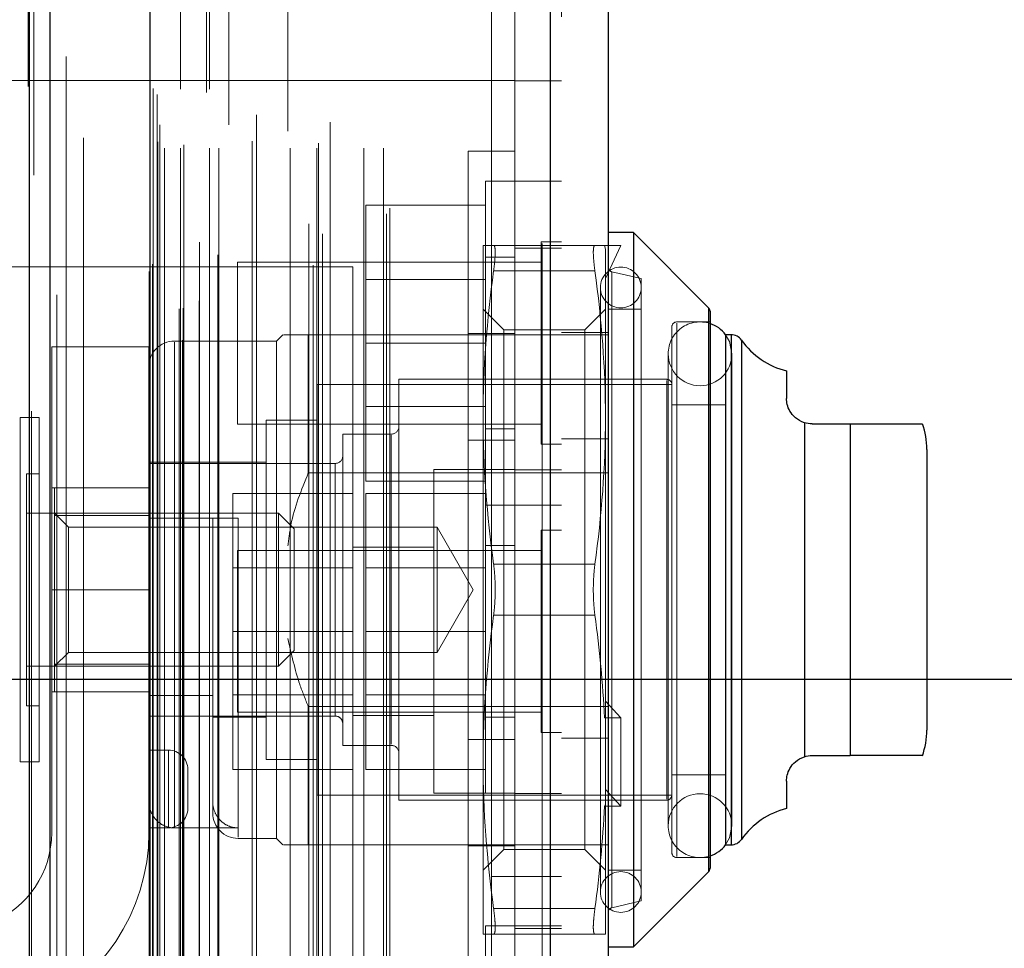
# Model space of a CAD drawing. Header units: inches. Extents: x 0.2 to 10.8, y 0.2 to 8.2.
# Tile 37 of 156: x 1.8521 to 1.9281, y 3.1225 to 3.1941. Entities that reach past the tile are written whole.
import ezdxf

# ---------------------------------------------------------------- set-up
doc = ezdxf.new("R2010")
doc.units = ezdxf.units.IN
doc.header["$MEASUREMENT"] = 0
doc.linetypes.add('HIDDEN', pattern=[0.07500000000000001, 0.05, -0.025])
doc.layers.add('DIMENSIONS', color=140, linetype='Continuous')
doc.styles.add('SLDTEXTSTYLE0', font='TXT', dxfattribs={"width": 0.7})
doc.dimstyles.new('SLDDIMSTYLE1', dxfattribs={"dimtxt": 0.0849609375, "dimasz": 0.13, "dimexe": 0, "dimexo": 0.0625, "dimgap": 0.021240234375, "dimtad": 0, "dimtih": 1, "dimtoh": 1, "dimlfac": 20, "dimrnd": 1e-09, "dimzin": 12, "dimdsep": 46, "dimtxsty": 'SLDTEXTSTYLE0', "dimsah": 1, "dimcen": 0.09, "dimadec": 0, "dimazin": 3, "dimtfac": 1, "dimtmove": 0, "dimatfit": 0, "dimfxl": 0, "dimfrac": 2, "dimtolj": 1, "dimtzin": 12, "dimarcsym": 0})
doc.dimstyles.new('SLDDIMSTYLE3', dxfattribs={"dimtxt": 0.18, "dimasz": 0.13, "dimexe": 0, "dimexo": 0.0625, "dimgap": 0, "dimtad": 0, "dimtih": 1, "dimtoh": 1, "dimdec": 0, "dimrnd": 1e-09, "dimzin": 0, "dimdsep": 46, "dimtxsty": 'Standard', "dimsah": 1, "dimcen": 0.09, "dimadec": 0, "dimazin": 0, "dimtfac": 0.13, "dimtdec": 0, "dimtofl": 0, "dimtmove": 0, "dimatfit": 3, "dimfxl": 0, "dimfrac": 2, "dimtolj": 1, "dimtzin": 0, "dimarcsym": 0})

# ---------------------------------------------------------------- blocks, each defined once
blk = doc.blocks.new('_D_11')
at = {"layer": 'DIMENSIONS'}
for p, q in [((2.017167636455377, 3.143252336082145), (2.017167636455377, 3.393252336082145)), ((1.826183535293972, 3.143252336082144), (2.142167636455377, 3.143252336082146)), ((1.888898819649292, 3.052152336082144), (2.142167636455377, 3.052152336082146)), ((2.017167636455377, 2.82907330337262), (2.017167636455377, 3.052152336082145)), ((2.138638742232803, 2.82907330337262), (2.017167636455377, 2.82907330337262)), ((2.291811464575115, 2.829073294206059), (2.263281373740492, 2.829073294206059)), ((2.263281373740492, 2.829073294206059), (2.263281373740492, 2.694042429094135)), ((2.544280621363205, 2.829073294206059), (2.572810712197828, 2.829073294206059)), ((2.572810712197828, 2.829073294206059), (2.572810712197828, 2.694042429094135)), ((2.263281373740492, 2.694042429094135), (2.291811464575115, 2.694042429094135)), ((2.572810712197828, 2.694042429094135), (2.544280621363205, 2.694042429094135))]:
    blk.add_line(p, q, dxfattribs=at)
for points in [[(2.017167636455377, 3.143252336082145), (2.037167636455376, 3.273252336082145), (1.997167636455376, 3.273252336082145)], [(2.017167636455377, 3.052152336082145), (1.997167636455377, 2.922152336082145), (2.037167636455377, 2.922152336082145)]]:
    blk.add_solid(points, dxfattribs=at)
at = {"layer": 'DIMENSIONS', "char_height": 0.08333333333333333, "attachment_point": 1, "style": 'SLDTEXTSTYLE0'}
for s, insert in [('1.82', (2.291811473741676, 2.955515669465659)), ('46.3', (2.291811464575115, 2.8014647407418))]:
    blk.add_mtext(s, dxfattribs=dict(at, insert=insert))
blk = doc.blocks.new('_D_12')
at = {"layer": 'DIMENSIONS'}
for p, q in [((1.763371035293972, 3.080439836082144), (1.763371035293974, 2.750495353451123)), ((1.854471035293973, 3.005752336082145), (1.854471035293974, 2.750495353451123)), ((1.173057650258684, 2.87549534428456), (1.144527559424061, 2.87549534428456)), ((1.144527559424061, 2.87549534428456), (1.144527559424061, 2.740464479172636)), ((1.425526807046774, 2.87549534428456), (1.454056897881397, 2.87549534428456)), ((1.454056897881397, 2.87549534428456), (1.454056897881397, 2.740464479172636)), ((1.763371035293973, 2.875495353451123), (1.540653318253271, 2.875495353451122)), ((1.854471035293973, 2.875495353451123), (2.104471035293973, 2.875495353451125)), ((1.144527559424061, 2.740464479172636), (1.173057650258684, 2.740464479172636)), ((1.454056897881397, 2.740464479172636), (1.425526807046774, 2.740464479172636))]:
    blk.add_line(p, q, dxfattribs=at)
for points in [[(1.763371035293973, 2.875495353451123), (1.633371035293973, 2.895495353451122), (1.633371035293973, 2.855495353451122)], [(1.854471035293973, 2.875495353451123), (1.984471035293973, 2.855495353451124), (1.984471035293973, 2.895495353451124)]]:
    blk.add_solid(points, dxfattribs=at)
at = {"layer": 'DIMENSIONS', "char_height": 0.08333333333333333, "attachment_point": 1, "style": 'SLDTEXTSTYLE0'}
for s, insert in [('1.82', (1.173057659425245, 3.00193771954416)), ('46.3', (1.173057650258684, 2.847886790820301))]:
    blk.add_mtext(s, dxfattribs=dict(at, insert=insert))

msp = doc.modelspace()

# ---------------------------------------------------------------- linework, layer by layer
at = {"color": 7, "linetype": 'Continuous', "lineweight": 25}
for p, q in [((1.852889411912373, 3.055752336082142), (1.852889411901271, 5.117157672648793)), ((1.854471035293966, 3.055752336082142), (1.854471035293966, 5.117002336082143)), ((1.862152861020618, 5.10157984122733), (1.862152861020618, 3.071414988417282)), ((1.893065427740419, 5.096129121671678), (1.893065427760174, 3.076865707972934)), ((1.897527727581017, 5.094362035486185), (1.897527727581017, 3.078632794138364)), ((1.899496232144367, 3.177708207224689), (1.897527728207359, 3.177708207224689)), ((1.905286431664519, 3.171918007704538), (1.899496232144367, 3.177708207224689)), ((1.899496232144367, 3.177708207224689), (1.899496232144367, 3.150149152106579)), ((1.905286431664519, 3.171918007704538), (1.905286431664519, 3.150149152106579)), ((1.905401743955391, 3.171639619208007), (1.905401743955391, 3.150149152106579)), ((1.906582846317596, 3.169834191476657), (1.906582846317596, 3.150149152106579)), ((1.907027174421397, 3.169834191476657), (1.906600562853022, 3.169834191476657)), ((1.907027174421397, 3.169834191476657), (1.907027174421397, 3.150149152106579)), ((1.907834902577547, 3.169412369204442), (1.907834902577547, 3.150149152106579)), ((1.911307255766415, 3.167043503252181), (1.911307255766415, 3.164912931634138)), ((1.912681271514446, 3.163036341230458), (1.912681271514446, 3.1372619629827)), ((1.913275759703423, 3.16294442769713), (1.916228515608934, 3.16294442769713)), ((1.916228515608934, 3.16294442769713), (1.916228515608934, 3.137353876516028)), ((1.922134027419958, 3.160975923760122), (1.922134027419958, 3.150149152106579)), ((1.899496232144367, 3.150149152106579), (1.899496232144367, 3.122590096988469)), ((1.905286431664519, 3.150149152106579), (1.905286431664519, 3.12838029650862)), ((1.905401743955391, 3.150149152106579), (1.905401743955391, 3.128658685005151)), ((1.906582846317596, 3.150149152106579), (1.906582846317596, 3.1304641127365)), ((1.907027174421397, 3.150149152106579), (1.907027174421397, 3.1304641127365)), ((1.907834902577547, 3.150149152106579), (1.907834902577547, 3.130885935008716)), ((1.922134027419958, 3.150149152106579), (1.922134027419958, 3.139322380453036)), ((1.913275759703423, 3.137353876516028), (1.916228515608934, 3.137353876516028)), ((1.911307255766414, 3.13538537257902), (1.911307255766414, 3.133254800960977)), ((1.906600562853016, 3.1304641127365), (1.907027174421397, 3.1304641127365)), ((1.899496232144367, 3.122590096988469), (1.905286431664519, 3.12838029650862)), ((1.897527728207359, 3.122590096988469), (1.899496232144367, 3.122590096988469))]:
    msp.add_line(p, q, dxfattribs=at)
at = {"color": 7, "linetype": 'HIDDEN', "lineweight": 18}
for p, q in [((1.852889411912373, 3.055752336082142), (1.852889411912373, 5.117157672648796)), ((1.853041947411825, 3.063932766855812), (1.853041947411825, 5.109062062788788)), ((1.864688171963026, 3.069414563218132), (1.864688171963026, 5.103580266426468)), ((1.864688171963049, 3.069414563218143), (1.864688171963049, 5.103580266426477)), ((1.861527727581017, 5.101579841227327), (1.861527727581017, 3.071414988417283)), ((1.864432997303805, 3.071817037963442), (1.864432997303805, 5.101177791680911)), ((1.864738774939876, 3.071870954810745), (1.864738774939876, 5.101123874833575)), ((1.854995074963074, 3.072908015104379), (1.854995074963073, 5.100089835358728)), ((1.8653754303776, 5.099791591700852), (1.8653754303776, 3.073185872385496)), ((1.865970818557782, 3.072455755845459), (1.865970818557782, 5.100539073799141)), ((1.862107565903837, 3.074705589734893), (1.862107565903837, 5.098289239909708)), ((1.862091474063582, 5.098163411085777), (1.862091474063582, 3.074831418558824)), ((1.862378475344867, 3.075283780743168), (1.862378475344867, 5.097711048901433)), ((1.86237847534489, 3.075283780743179), (1.86237847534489, 5.097711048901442)), ((1.874775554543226, 3.075193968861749), (1.874775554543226, 5.097800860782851)), ((1.867409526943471, 3.075998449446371), (1.867409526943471, 5.096997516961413)), ((1.873916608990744, 5.09724640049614), (1.873916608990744, 3.075750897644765)), ((1.865989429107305, 3.076984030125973), (1.865989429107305, 5.096010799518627)), ((1.892440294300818, 5.096129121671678), (1.892440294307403, 3.076865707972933)), ((1.892440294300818, 3.076865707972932), (1.892440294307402, 5.096129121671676)), ((1.893065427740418, 3.076865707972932), (1.893065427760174, 5.096129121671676)), ((1.875483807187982, 3.077613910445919), (1.875483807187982, 5.095382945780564)), ((1.874424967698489, 3.078375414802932), (1.874424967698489, 5.094619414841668)), ((1.880435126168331, 3.079156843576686), (1.880435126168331, 5.093837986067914)), ((1.893927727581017, 5.094362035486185), (1.893927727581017, 3.078632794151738)), ((1.857057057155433, 3.079671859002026), (1.857057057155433, 5.093323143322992)), ((1.880694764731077, 3.079595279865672), (1.880694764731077, 5.093399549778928)), ((1.852780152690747, 5.088999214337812), (1.852780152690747, 3.083996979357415)), ((1.863286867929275, 3.084225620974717), (1.863286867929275, 5.088769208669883)), ((1.863286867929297, 3.084225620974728), (1.863286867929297, 5.088769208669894)), ((1.864531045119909, 5.088769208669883), (1.864531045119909, 3.084225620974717)), ((1.864531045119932, 3.084225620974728), (1.864531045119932, 5.088769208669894)), ((1.864781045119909, 3.084475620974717), (1.864781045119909, 5.088519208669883)), ((1.866531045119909, 5.088519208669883), (1.866531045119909, 3.084475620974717)), ((1.866781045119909, 3.084225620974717), (1.866781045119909, 5.088769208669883)), ((1.866781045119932, 5.088769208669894), (1.866781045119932, 3.084225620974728)), ((1.867484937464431, 3.084225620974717), (1.867484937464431, 5.088769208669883)), ((1.872987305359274, 3.084225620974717), (1.872987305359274, 5.088769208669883)), ((1.875054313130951, 3.084225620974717), (1.875054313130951, 5.088769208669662)), ((1.878675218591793, 3.084225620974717), (1.878675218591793, 5.088769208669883)), ((1.880194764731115, 3.084225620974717), (1.880194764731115, 5.088769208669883)), ((1.880194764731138, 3.084225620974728), (1.880194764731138, 5.088769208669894)), ((1.862781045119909, 3.084725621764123), (1.862781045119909, 5.088269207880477)), ((1.862781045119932, 3.084725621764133), (1.862781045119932, 5.088269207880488)), ((1.870064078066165, 3.08477557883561), (1.870064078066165, 5.088228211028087)), ((1.875181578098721, 3.084624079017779), (1.87518157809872, 5.088372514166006)), ((1.862927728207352, 3.0860224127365), (1.862927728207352, 5.0869724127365)), ((1.870392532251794, 3.086802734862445), (1.870392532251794, 5.086192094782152)), ((1.870392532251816, 3.086802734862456), (1.870392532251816, 5.086192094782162)), ((1.876090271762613, 3.086245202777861), (1.876090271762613, 5.086749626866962)), ((1.868259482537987, 5.086021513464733), (1.868259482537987, 3.086956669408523)), ((1.872826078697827, 5.085531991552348), (1.872826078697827, 3.087463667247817)), ((1.862738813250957, 3.088373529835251), (1.862738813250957, 5.084621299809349)), ((1.862738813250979, 3.088373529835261), (1.862738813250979, 5.084621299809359)), ((1.862410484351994, 3.088837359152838), (1.862410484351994, 5.084157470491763)), ((1.862410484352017, 3.088837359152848), (1.862410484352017, 5.084157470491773)), ((1.85321506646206, 5.082170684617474), (1.853215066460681, 3.090832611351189)), ((1.853215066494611, 5.082149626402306), (1.853215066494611, 3.090824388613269)), ((1.855695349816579, 3.091291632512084), (1.855695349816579, 5.081703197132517)), ((1.888527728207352, 3.1280224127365), (1.888527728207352, 5.0449724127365)), ((1.888527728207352, 3.1280224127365), (1.888527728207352, 5.0449724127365)), ((1.888527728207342, 5.044972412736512), (1.888527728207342, 3.128022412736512)), ((1.888527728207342, 5.044972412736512), (1.888527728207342, 3.128022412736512)), ((1.890327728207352, 3.1280224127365), (1.890327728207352, 5.0449724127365)), ((1.890327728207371, 3.189439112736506), (1.845327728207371, 3.189439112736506)), ((1.890327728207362, 3.1894141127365), (1.893927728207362, 3.1894141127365)), ((1.88672772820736, 3.150149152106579), (1.88672772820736, 3.183999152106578)), ((1.89032772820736, 3.183999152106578), (1.88672772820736, 3.183999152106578)), ((1.888077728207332, 3.1816891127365), (1.888077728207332, 3.1691891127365)), ((1.890327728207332, 3.1816891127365), (1.888077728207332, 3.1816891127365)), ((1.893927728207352, 3.1816891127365), (1.890327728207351, 3.1816891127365)), ((1.888077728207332, 3.1798391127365), (1.878827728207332, 3.1798391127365)), ((1.878827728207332, 3.1798391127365), (1.878827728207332, 3.1691891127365)), ((1.887882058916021, 3.176723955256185), (1.887882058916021, 3.163436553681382)), ((1.896516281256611, 3.176723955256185), (1.888696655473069, 3.176723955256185)), ((1.893927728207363, 3.1765141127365), (1.890327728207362, 3.1765141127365)), ((1.892365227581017, 3.177001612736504), (1.892365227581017, 3.169189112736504)), ((1.893927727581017, 3.177001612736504), (1.892365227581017, 3.177001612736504)), ((1.897253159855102, 3.176723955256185), (1.897330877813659, 3.176430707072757)), ((1.897253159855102, 3.176723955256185), (1.898511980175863, 3.176723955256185)), ((1.898511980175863, 3.176723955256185), (1.897330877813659, 3.174165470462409)), ((1.890327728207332, 3.1758141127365), (1.888077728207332, 3.1758141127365)), ((1.897330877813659, 3.176430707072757), (1.897330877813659, 3.163436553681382)), ((1.877827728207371, 3.175064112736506), (1.827827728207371, 3.175064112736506)), ((1.868927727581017, 3.175439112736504), (1.868927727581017, 3.169189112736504)), ((1.892365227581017, 3.175439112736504), (1.868927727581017, 3.175439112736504)), ((1.877827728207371, 3.118814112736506), (1.877827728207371, 3.175064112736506)), ((1.896516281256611, 3.174755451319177), (1.888696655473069, 3.174755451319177)), ((1.896516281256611, 3.174755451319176), (1.888696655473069, 3.174755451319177)), ((1.896516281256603, 3.174755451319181), (1.888696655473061, 3.174755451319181)), ((1.896516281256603, 3.174755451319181), (1.888696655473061, 3.174755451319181)), ((1.896516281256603, 3.174755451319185), (1.888696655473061, 3.174755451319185)), ((1.896516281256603, 3.174755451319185), (1.888696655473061, 3.174755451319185)), ((1.90008678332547, 3.174164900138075), (1.897832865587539, 3.174685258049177)), ((1.897832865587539, 3.174663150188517), (1.897832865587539, 3.125635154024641)), ((1.897832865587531, 3.174663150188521), (1.897832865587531, 3.125635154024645)), ((1.897832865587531, 3.174663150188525), (1.897832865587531, 3.125635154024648)), ((1.90008678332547, 3.174164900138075), (1.90008678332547, 3.150149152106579)), ((1.888077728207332, 3.1740866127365), (1.878827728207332, 3.1740866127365)), ((1.896937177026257, 3.173475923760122), (1.896937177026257, 3.126822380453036)), ((1.905286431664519, 3.12838029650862), (1.905286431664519, 3.171918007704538)), ((1.905286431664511, 3.171896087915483), (1.905286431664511, 3.128402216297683)), ((1.905286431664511, 3.171896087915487), (1.905286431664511, 3.128402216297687)), ((1.889480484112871, 3.170204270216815), (1.887882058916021, 3.171802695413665)), ((1.897330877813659, 3.171802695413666), (1.895732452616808, 3.170204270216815)), ((1.90008678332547, 3.171802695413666), (1.897527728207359, 3.171802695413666)), ((1.902448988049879, 3.17042474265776), (1.902448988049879, 3.150149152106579)), ((1.905401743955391, 3.170818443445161), (1.902842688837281, 3.170818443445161)), ((1.902842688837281, 3.170730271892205), (1.902842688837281, 3.129568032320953)), ((1.902842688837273, 3.170730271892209), (1.902842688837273, 3.129568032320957)), ((1.902842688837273, 3.170730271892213), (1.902842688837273, 3.129568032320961)), ((1.872429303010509, 3.169834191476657), (1.871937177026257, 3.169342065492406)), ((1.874397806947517, 3.169834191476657), (1.874397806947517, 3.159169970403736)), ((1.874397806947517, 3.169834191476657), (1.897527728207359, 3.169834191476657)), ((1.88672772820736, 3.169924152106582), (1.89032772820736, 3.169924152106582)), ((1.889480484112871, 3.170204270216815), (1.889480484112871, 3.130094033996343)), ((1.895732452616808, 3.170204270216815), (1.889480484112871, 3.170204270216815)), ((1.893927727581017, 3.170014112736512), (1.897527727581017, 3.170014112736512)), ((1.895732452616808, 3.170204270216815), (1.895732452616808, 3.130094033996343)), ((1.906600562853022, 3.169834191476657), (1.906582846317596, 3.169834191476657)), ((1.907027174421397, 3.1304641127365), (1.907027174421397, 3.169834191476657)), ((1.907027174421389, 3.169811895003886), (1.907027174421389, 3.130486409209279)), ((1.907027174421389, 3.16981189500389), (1.907027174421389, 3.130486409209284)), ((1.854594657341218, 3.168900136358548), (1.854594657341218, 3.150150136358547)), ((1.862094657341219, 3.168900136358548), (1.854594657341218, 3.168900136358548)), ((1.862094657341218, 3.168900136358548), (1.862094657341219, 3.150150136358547)), ((1.871937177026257, 3.169342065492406), (1.864063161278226, 3.169342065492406)), ((1.864063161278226, 3.131764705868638), (1.864063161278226, 3.169251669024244)), ((1.864063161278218, 3.131764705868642), (1.864063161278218, 3.169251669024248)), ((1.864063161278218, 3.131764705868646), (1.864063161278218, 3.169251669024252)), ((1.868927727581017, 3.169189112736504), (1.868927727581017, 3.162939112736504)), ((1.871937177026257, 3.169342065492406), (1.871937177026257, 3.150149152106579)), ((1.888077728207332, 3.1691891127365), (1.878827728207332, 3.1691891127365)), ((1.878827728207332, 3.1691891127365), (1.878827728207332, 3.1585391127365)), ((1.888077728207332, 3.1691891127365), (1.888077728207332, 3.1566891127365)), ((1.892365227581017, 3.169189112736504), (1.892365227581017, 3.161376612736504)), ((1.907834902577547, 3.130885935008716), (1.907834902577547, 3.169412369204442)), ((1.907834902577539, 3.16939055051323), (1.907834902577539, 3.130907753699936)), ((1.907834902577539, 3.169390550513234), (1.907834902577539, 3.13090775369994)), ((1.902171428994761, 3.168357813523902), (1.902171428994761, 3.131940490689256)), ((1.907092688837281, 3.131940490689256), (1.907092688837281, 3.168357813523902)), ((1.87508678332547, 3.165995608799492), (1.87508678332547, 3.150149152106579)), ((1.902448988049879, 3.165995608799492), (1.87508678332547, 3.165995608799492)), ((1.881385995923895, 3.166389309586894), (1.881385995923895, 3.150149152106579)), ((1.902055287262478, 3.166389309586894), (1.881385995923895, 3.166389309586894)), ((1.902055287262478, 3.166300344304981), (1.902055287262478, 3.133997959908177)), ((1.90205528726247, 3.166300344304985), (1.90205528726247, 3.133997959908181)), ((1.90205528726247, 3.166300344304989), (1.90205528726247, 3.133997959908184)), ((1.878827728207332, 3.1642916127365), (1.888077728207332, 3.1642916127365)), ((1.906582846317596, 3.164420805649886), (1.902448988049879, 3.164420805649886)), ((1.852164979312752, 3.163436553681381), (1.852164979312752, 3.150149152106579)), ((1.853630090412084, 3.163436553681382), (1.852164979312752, 3.163436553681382)), ((1.853630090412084, 3.163436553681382), (1.853630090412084, 3.150149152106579)), ((1.868927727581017, 3.162939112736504), (1.892365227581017, 3.162939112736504)), ((1.871149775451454, 3.163239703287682), (1.871149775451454, 3.150149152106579)), ((1.87508678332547, 3.163239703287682), (1.871149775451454, 3.163239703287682)), ((1.887882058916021, 3.163436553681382), (1.887882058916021, 3.136861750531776)), ((1.897330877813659, 3.163436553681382), (1.897330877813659, 3.140417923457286)), ((1.912681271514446, 3.1372619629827), (1.912681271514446, 3.163036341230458)), ((1.912681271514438, 3.163036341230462), (1.912681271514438, 3.137261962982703)), ((1.912681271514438, 3.137261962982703), (1.912681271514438, 3.163036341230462)), ((1.912681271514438, 3.163036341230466), (1.912681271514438, 3.137261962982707)), ((1.912681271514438, 3.137261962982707), (1.912681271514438, 3.163036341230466)), ((1.916228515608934, 3.137353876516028), (1.916228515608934, 3.16294442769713)), ((1.916228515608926, 3.162944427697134), (1.916228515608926, 3.137353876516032)), ((1.916228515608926, 3.137353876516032), (1.916228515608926, 3.162944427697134)), ((1.916228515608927, 3.137353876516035), (1.916228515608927, 3.162944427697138)), ((1.916228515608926, 3.162944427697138), (1.916228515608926, 3.137353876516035)), ((1.877055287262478, 3.162157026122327), (1.877055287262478, 3.150149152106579)), ((1.880795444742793, 3.162157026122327), (1.877055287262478, 3.162157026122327)), ((1.880795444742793, 3.162069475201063), (1.880795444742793, 3.138228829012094)), ((1.880795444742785, 3.162069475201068), (1.880795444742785, 3.138228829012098)), ((1.880795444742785, 3.162069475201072), (1.880795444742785, 3.138228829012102)), ((1.888077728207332, 3.1625641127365), (1.890327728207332, 3.1625641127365)), ((1.88672772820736, 3.161698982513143), (1.89032772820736, 3.161698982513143)), ((1.892365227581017, 3.161376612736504), (1.893927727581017, 3.161376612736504)), ((1.893927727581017, 3.161788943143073), (1.897527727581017, 3.161788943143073)), ((1.871149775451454, 3.159991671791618), (1.862094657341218, 3.159991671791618)), ((1.876464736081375, 3.159893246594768), (1.862094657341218, 3.159893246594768)), ((1.876464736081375, 3.159870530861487), (1.876464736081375, 3.140427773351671)), ((1.876464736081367, 3.159870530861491), (1.876464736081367, 3.140427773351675)), ((1.876464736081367, 3.159870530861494), (1.876464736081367, 3.140427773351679)), ((1.85264583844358, 3.159105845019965), (1.85264583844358, 3.150149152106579)), ((1.853630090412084, 3.159105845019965), (1.85264583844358, 3.159105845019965)), ((1.874397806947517, 3.159169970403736), (1.897527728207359, 3.159169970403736)), ((1.884077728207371, 3.159439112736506), (1.884077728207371, 3.134439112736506)), ((1.888077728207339, 3.159439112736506), (1.884077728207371, 3.159439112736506)), ((1.890327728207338, 3.159439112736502), (1.888077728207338, 3.159439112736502)), ((1.893927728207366, 3.159414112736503), (1.890327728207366, 3.159414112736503)), ((1.888077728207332, 3.1585391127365), (1.878827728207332, 3.1585391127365)), ((1.862094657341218, 3.158025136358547), (1.854594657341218, 3.158025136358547)), ((1.854811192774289, 3.15802316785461), (1.854811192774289, 3.155889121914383)), ((1.854811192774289, 3.15802316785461), (1.862094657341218, 3.15802316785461)), ((1.877827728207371, 3.157589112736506), (1.868577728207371, 3.157589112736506)), ((1.868577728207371, 3.157589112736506), (1.868577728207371, 3.146939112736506)), ((1.888077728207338, 3.157589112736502), (1.878827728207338, 3.157589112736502)), ((1.878827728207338, 3.157589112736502), (1.878827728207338, 3.146939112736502)), ((1.888077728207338, 3.1566891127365), (1.888077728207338, 3.134439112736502)), ((1.888077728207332, 3.1566891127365), (1.890327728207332, 3.1566891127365)), ((1.890327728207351, 3.1566891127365), (1.893927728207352, 3.1566891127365)), ((1.872107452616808, 3.156054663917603), (1.85264583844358, 3.156054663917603)), ((1.855877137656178, 3.154988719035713), (1.854811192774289, 3.156054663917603)), ((1.872107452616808, 3.156054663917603), (1.872107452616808, 3.150149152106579)), ((1.873315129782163, 3.154846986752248), (1.872107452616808, 3.156054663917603)), ((1.854811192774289, 3.155889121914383), (1.862094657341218, 3.155889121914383)), ((1.854811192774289, 3.155889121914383), (1.854811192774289, 3.144409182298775)), ((1.864063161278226, 3.155660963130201), (1.868984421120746, 3.155660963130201)), ((1.867015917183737, 3.155660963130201), (1.867015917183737, 3.13292474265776)), ((1.868984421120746, 3.155660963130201), (1.868984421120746, 3.131043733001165)), ((1.868984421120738, 3.155660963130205), (1.868984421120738, 3.131043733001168)), ((1.868984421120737, 3.155660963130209), (1.868984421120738, 3.131043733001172)), ((1.855877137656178, 3.154988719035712), (1.855877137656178, 3.145309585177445)), ((1.88433678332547, 3.154988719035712), (1.855877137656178, 3.154988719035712)), ((1.873315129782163, 3.154846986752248), (1.873315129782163, 3.150149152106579)), ((1.88433678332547, 3.154988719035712), (1.88433678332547, 3.150149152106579)), ((1.887130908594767, 3.150149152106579), (1.88433678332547, 3.154988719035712)), ((1.892365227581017, 3.154751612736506), (1.892365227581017, 3.139126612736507)), ((1.893927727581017, 3.154751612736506), (1.892365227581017, 3.154751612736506)), ((1.868927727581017, 3.153189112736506), (1.868927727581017, 3.140689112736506)), ((1.892365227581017, 3.153189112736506), (1.868927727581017, 3.153189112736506)), ((1.884077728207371, 3.153439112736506), (1.877827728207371, 3.153439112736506)), ((1.890327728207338, 3.153564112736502), (1.888077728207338, 3.153564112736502)), ((1.877827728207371, 3.151836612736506), (1.868577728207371, 3.151836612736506)), ((1.888077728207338, 3.151836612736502), (1.878827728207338, 3.151836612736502)), ((1.896516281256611, 3.152117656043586), (1.888696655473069, 3.152117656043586)), ((1.896516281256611, 3.152117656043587), (1.888696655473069, 3.152117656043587)), ((1.896516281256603, 3.152117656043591), (1.888696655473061, 3.152117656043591)), ((1.896516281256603, 3.152117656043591), (1.888696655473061, 3.152117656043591)), ((1.896516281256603, 3.152117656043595), (1.888696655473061, 3.152117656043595)), ((1.896516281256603, 3.152117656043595), (1.888696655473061, 3.152117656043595)), ((1.852164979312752, 3.150149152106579), (1.852164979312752, 3.136861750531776)), ((1.85264583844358, 3.150149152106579), (1.85264583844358, 3.141192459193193)), ((1.853630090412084, 3.150149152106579), (1.853630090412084, 3.136861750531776)), ((1.854594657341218, 3.131400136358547), (1.854594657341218, 3.150150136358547)), ((1.862094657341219, 3.150150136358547), (1.854594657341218, 3.150150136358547)), ((1.862094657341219, 3.150150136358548), (1.854594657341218, 3.150150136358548)), ((1.862094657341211, 3.150150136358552), (1.85459465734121, 3.150150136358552)), ((1.862094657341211, 3.150150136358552), (1.85459465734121, 3.150150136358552)), ((1.862094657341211, 3.150150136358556), (1.85459465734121, 3.150150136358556)), ((1.862094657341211, 3.150150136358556), (1.85459465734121, 3.150150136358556)), ((1.862094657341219, 3.150150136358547), (1.862094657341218, 3.131400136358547)), ((1.871149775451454, 3.150149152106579), (1.871149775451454, 3.137058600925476)), ((1.871937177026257, 3.150149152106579), (1.871937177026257, 3.130956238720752)), ((1.872107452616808, 3.150149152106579), (1.872107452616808, 3.144243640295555)), ((1.873315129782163, 3.150149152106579), (1.873315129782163, 3.145451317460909)), ((1.87508678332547, 3.150149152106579), (1.87508678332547, 3.134302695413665)), ((1.877055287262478, 3.150149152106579), (1.877055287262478, 3.138141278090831)), ((1.881385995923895, 3.150149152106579), (1.881385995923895, 3.133908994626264)), ((1.88433678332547, 3.150149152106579), (1.88433678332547, 3.145309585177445)), ((1.88433678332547, 3.145309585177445), (1.887130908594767, 3.150149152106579)), ((1.88672772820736, 3.116299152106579), (1.88672772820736, 3.150149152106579)), ((1.90008678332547, 3.150149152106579), (1.90008678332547, 3.126133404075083)), ((1.902448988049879, 3.150149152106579), (1.902448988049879, 3.129873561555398)), ((1.896516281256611, 3.148180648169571), (1.888696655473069, 3.148180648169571)), ((1.896516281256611, 3.148180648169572), (1.888696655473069, 3.148180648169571)), ((1.896516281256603, 3.148180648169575), (1.888696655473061, 3.148180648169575)), ((1.896516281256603, 3.148180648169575), (1.888696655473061, 3.148180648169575)), ((1.896516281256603, 3.148180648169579), (1.888696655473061, 3.148180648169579)), ((1.896516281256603, 3.14818064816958), (1.888696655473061, 3.148180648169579)), ((1.877827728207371, 3.146939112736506), (1.868577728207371, 3.146939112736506)), ((1.868577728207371, 3.146939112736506), (1.868577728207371, 3.136289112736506)), ((1.888077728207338, 3.146939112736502), (1.878827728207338, 3.146939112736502)), ((1.878827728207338, 3.146939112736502), (1.878827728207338, 3.136289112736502)), ((1.854811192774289, 3.144243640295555), (1.855877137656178, 3.145309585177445)), ((1.855877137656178, 3.145309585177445), (1.88433678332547, 3.145309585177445)), ((1.872107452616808, 3.144243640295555), (1.873315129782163, 3.145451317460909)), ((1.85264583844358, 3.144243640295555), (1.872107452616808, 3.144243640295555)), ((1.854811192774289, 3.144409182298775), (1.854811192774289, 3.142275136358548)), ((1.854811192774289, 3.144409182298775), (1.862094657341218, 3.144409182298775)), ((1.862094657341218, 3.142275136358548), (1.854594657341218, 3.142275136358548)), ((1.862094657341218, 3.141994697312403), (1.867015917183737, 3.141994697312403)), ((1.868577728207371, 3.142041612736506), (1.877827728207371, 3.142041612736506)), ((1.878827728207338, 3.142041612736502), (1.888077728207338, 3.142041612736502)), ((1.898511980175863, 3.140271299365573), (1.897330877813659, 3.141550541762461)), ((1.85264583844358, 3.141192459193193), (1.853630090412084, 3.141192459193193)), ((1.874397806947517, 3.141128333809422), (1.874397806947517, 3.1304641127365)), ((1.874397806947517, 3.141128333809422), (1.897527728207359, 3.141128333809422)), ((1.862094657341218, 3.14040505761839), (1.876464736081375, 3.14040505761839)), ((1.867015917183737, 3.140306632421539), (1.871149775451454, 3.140306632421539)), ((1.868927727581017, 3.140689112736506), (1.892365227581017, 3.140689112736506)), ((1.877827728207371, 3.140439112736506), (1.884077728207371, 3.140439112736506)), ((1.888077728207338, 3.140314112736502), (1.890327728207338, 3.140314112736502)), ((1.897253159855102, 3.140271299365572), (1.897330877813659, 3.140417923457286)), ((1.897253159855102, 3.140271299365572), (1.898511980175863, 3.140271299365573)), ((1.897330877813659, 3.134731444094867), (1.897330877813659, 3.140417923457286)), ((1.898511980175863, 3.133452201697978), (1.898511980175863, 3.140271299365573)), ((1.88672772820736, 3.138599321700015), (1.89032772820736, 3.138599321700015)), ((1.892365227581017, 3.139126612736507), (1.893927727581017, 3.139126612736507)), ((1.893927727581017, 3.138689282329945), (1.897527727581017, 3.138689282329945)), ((1.863594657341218, 3.137775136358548), (1.862094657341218, 3.137775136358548)), ((1.863594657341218, 3.131775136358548), (1.863594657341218, 3.137775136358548)), ((1.863594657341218, 3.137775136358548), (1.863594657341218, 3.131775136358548)), ((1.86359465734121, 3.131775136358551), (1.86359465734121, 3.137775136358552)), ((1.86359465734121, 3.137775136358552), (1.86359465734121, 3.131775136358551)), ((1.86359465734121, 3.131775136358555), (1.86359465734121, 3.137775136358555)), ((1.86359465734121, 3.137775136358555), (1.86359465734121, 3.131775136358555)), ((1.877055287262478, 3.138141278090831), (1.880795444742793, 3.138141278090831)), ((1.871149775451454, 3.137058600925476), (1.87508678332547, 3.137058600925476)), ((1.852164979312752, 3.136861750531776), (1.853630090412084, 3.136861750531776)), ((1.865094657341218, 3.133275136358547), (1.865094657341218, 3.136275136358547)), ((1.877827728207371, 3.136289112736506), (1.868577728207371, 3.136289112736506)), ((1.888077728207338, 3.136289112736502), (1.878827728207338, 3.136289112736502)), ((1.887882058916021, 3.136861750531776), (1.887882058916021, 3.123574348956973)), ((1.902448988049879, 3.135877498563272), (1.906582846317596, 3.135877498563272)), ((1.898511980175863, 3.133452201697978), (1.897330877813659, 3.134731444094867)), ((1.897330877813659, 3.133598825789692), (1.897330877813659, 3.134731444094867)), ((1.87508678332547, 3.134302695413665), (1.902448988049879, 3.134302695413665)), ((1.881385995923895, 3.133908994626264), (1.902055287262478, 3.133908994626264)), ((1.884077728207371, 3.134439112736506), (1.888077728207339, 3.134439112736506)), ((1.888077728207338, 3.134439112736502), (1.890327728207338, 3.134439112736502)), ((1.890327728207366, 3.134414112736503), (1.893927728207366, 3.134414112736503)), ((1.897253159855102, 3.133452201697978), (1.897330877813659, 3.133598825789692)), ((1.897253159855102, 3.133452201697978), (1.898511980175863, 3.133452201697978)), ((1.897330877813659, 3.133598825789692), (1.897330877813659, 3.123574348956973)), ((1.863594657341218, 3.131775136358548), (1.862094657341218, 3.131775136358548)), ((1.864063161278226, 3.131764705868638), (1.868984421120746, 3.131764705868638)), ((1.868984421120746, 3.130956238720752), (1.871937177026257, 3.130956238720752)), ((1.871937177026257, 3.130956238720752), (1.872429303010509, 3.1304641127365)), ((1.874397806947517, 3.1304641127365), (1.893927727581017, 3.1304641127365)), ((1.88672772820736, 3.130374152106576), (1.89032772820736, 3.130374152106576)), ((1.887882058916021, 3.128495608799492), (1.889480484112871, 3.130094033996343)), ((1.889480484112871, 3.130094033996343), (1.895732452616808, 3.130094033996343)), ((1.893927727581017, 3.130464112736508), (1.897527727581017, 3.130464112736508)), ((1.895732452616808, 3.130094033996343), (1.897330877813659, 3.128495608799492)), ((1.906582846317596, 3.1304641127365), (1.906600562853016, 3.1304641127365)), ((1.902842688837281, 3.129479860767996), (1.905401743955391, 3.129479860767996)), ((1.888527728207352, 3.0860224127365), (1.888527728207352, 3.1280224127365)), ((1.888527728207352, 3.1280224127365), (1.893927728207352, 3.1280224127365)), ((1.890327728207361, 3.095664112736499), (1.890327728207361, 3.1280224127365)), ((1.897527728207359, 3.128495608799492), (1.90008678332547, 3.128495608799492)), ((1.896516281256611, 3.125542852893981), (1.888696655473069, 3.125542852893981)), ((1.896516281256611, 3.125542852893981), (1.888696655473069, 3.125542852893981)), ((1.896516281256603, 3.125542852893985), (1.888696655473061, 3.125542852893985)), ((1.896516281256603, 3.125542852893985), (1.888696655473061, 3.125542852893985)), ((1.896516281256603, 3.125542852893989), (1.888696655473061, 3.125542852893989)), ((1.896516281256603, 3.125542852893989), (1.888696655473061, 3.125542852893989)), ((1.897832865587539, 3.125613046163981), (1.90008678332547, 3.126133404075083)), ((1.888077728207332, 3.124214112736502), (1.888077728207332, 3.111714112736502)), ((1.890327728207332, 3.124214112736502), (1.888077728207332, 3.124214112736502)), ((1.893927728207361, 3.1242141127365), (1.890327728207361, 3.1242141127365)), ((1.890327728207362, 3.124014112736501), (1.893927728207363, 3.124014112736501)), ((1.896516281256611, 3.123574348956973), (1.888696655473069, 3.123574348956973))]:
    msp.add_line(p, q, dxfattribs=at)
at = {"color": 7, "linetype": 'HIDDEN', "lineweight": 18, "flags": 128}
for points in [[(1.852780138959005, 5.08899811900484), (1.852779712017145, 4.065249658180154), (1.852780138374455, 3.08400722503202)], [(1.857049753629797, 3.085019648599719), (1.857049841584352, 4.078402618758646), (1.857049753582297, 5.087974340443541)], [(1.907092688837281, 3.168357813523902), (1.906905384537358, 3.16929945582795), (1.906600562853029, 3.169834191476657)], [(1.906600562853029, 3.1304641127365), (1.906905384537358, 3.130998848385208), (1.907092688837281, 3.131940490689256)]]:
    msp.add_lwpolyline(points, dxfattribs=at)
at = {"color": 7, "linetype": 'HIDDEN', "lineweight": 18}
for centre, radius, start, end in [((1.898511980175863, 3.173475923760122), 0.001574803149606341, 0, 180), ((1.897921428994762, 3.175068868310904), 0.0003937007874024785, 180, 256.9999999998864), ((1.898511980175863, 3.173475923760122), 0.001574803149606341, 180, 0), ((1.904632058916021, 3.168357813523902), 0.002460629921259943, 71.7719472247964, 180), ((1.902842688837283, 3.170424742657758), 0.0003937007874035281, 90.00000000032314, 179.9999999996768), ((1.864063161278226, 3.167373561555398), 0.001968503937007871, 90, 180), ((1.904632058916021, 3.168357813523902), 0.002460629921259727, 180, 0), ((1.902055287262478, 3.165995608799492), 0.0003937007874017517, 0, 90), ((1.880795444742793, 3.162747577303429), 0.0005905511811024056, 270.0000000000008, 0), ((1.876464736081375, 3.16048379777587), 0.0005905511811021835, 270.0000000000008, 0), ((1.876464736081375, 3.139814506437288), 0.0005905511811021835, 359.9999999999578, 90), ((1.863594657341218, 3.136275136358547), 0.001500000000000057, 0, 90), ((1.880795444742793, 3.137550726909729), 0.0005905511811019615, 0, 90), ((1.902055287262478, 3.134302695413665), 0.0003937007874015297, 270.0000000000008, 0), ((1.904632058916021, 3.131940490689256), 0.002460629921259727, 0, 180), ((1.863594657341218, 3.133275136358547), 0.001500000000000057, 270.0000000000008, 0), ((1.868984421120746, 3.132924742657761), 0.001968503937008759, 180.0000000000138, 270.0000000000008), ((1.904632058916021, 3.131940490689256), 0.002460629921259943, 180, 288.2280527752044), ((1.847094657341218, 3.131400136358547), 0.007500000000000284, 292.0193813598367, 0), ((1.847094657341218, 3.131400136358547), 0.01500000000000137, 292.0193813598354, 0), ((1.902842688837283, 3.1298735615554), 0.0003937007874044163, 180.000000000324, 269.9999999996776), ((1.898511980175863, 3.126822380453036), 0.001574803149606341, 0, 180), ((1.898511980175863, 3.126822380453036), 0.001574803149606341, 180, 0), ((1.897921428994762, 3.125229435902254), 0.0003937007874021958, 103.000000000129, 180)]:
    msp.add_arc(centre, radius, start, end, dxfattribs=at)
at = {"color": 7, "linetype": 'Continuous', "lineweight": 25}
for centre, radius, start, end in [((1.90500804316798, 3.171639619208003), 0.0003937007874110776, 5.170309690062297e-10, 44.99999999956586), ((1.904632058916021, 3.168357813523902), 0.002460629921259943, 36.86989764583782, 71.7719472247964), ((1.907027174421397, 3.168849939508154), 0.0009842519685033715, 34.84990457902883, 90.00000000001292), ((1.912681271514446, 3.172786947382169), 0.005905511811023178, 214.849904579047, 256.5458794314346), ((1.916228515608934, 3.160975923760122), 0.005905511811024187, 4.30859140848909e-12, 19.60811917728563), ((1.916228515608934, 3.139322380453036), 0.005905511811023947, 340.2500112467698, 359.9999999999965), ((1.912681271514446, 3.127511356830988), 0.00590551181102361, 103.4541205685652, 145.1500954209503), ((1.907027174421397, 3.131448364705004), 0.0009842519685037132, 269.9999999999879, 325.150095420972), ((1.904632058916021, 3.131940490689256), 0.002460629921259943, 288.2280527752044, 323.1301023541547), ((1.90500804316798, 3.128658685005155), 0.0003937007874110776, 315.000000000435, 359.9999999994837)]:
    msp.add_arc(centre, radius, start, end, dxfattribs=at)
at = {"color": 7, "linetype": 'HIDDEN', "lineweight": 18}
for points in [[(1.887882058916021, 3.176723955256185), (1.887882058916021, 3.176723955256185), (1.88818324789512, 3.176723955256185), (1.888696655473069, 3.176723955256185)], [(1.896516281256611, 3.176723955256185), (1.896875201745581, 3.176723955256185), (1.897133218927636, 3.176723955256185), (1.897253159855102, 3.176723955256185)], [(1.887882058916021, 3.163436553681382), (1.887882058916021, 3.16722417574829), (1.88818324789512, 3.170995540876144), (1.888696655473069, 3.174755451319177)], [(1.897330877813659, 3.163436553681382), (1.897330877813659, 3.16722417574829), (1.897029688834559, 3.170995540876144), (1.896516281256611, 3.174755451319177)], [(1.888696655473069, 3.152117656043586), (1.88818324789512, 3.155877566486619), (1.887882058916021, 3.159648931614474), (1.887882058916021, 3.163436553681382)], [(1.896516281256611, 3.152117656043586), (1.897029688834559, 3.155877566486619), (1.897330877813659, 3.159648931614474), (1.897330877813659, 3.163436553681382)], [(1.888696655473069, 3.148180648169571), (1.88818324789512, 3.144420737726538), (1.887882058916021, 3.140649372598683), (1.887882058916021, 3.136861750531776)], [(1.897253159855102, 3.140271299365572), (1.897133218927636, 3.14291653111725), (1.896875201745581, 3.145552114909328), (1.896516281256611, 3.148180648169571)], [(1.887882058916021, 3.136861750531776), (1.887882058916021, 3.133074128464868), (1.88818324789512, 3.129302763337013), (1.888696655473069, 3.125542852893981)], [(1.896516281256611, 3.125542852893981), (1.896875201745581, 3.128171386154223), (1.897133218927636, 3.130806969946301), (1.897253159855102, 3.133452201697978)], [(1.888696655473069, 3.123574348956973), (1.88818324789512, 3.123574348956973), (1.887882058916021, 3.123574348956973), (1.887882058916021, 3.123574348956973)], [(1.897330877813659, 3.123574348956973), (1.897330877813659, 3.123574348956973), (1.897029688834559, 3.123574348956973), (1.896516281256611, 3.123574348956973)]]:
    msp.add_open_spline(points, degree=3, dxfattribs=at)
for points, knots in [([(1.888696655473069, 3.176723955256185), (1.888737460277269, 3.176723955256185), (1.888768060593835, 3.176679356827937), (1.88880978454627, 3.176502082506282), (1.888820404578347, 3.176368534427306), (1.888820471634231, 3.176026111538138), (1.88880981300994, 3.175812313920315), (1.888768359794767, 3.175328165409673), (1.88873746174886, 3.175054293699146), (1.888696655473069, 3.174755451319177)], [0, 0, 0, 0, 0.25, 0.25, 0.5, 0.5, 0.75, 0.75, 1, 1, 1, 1]), ([(1.896516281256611, 3.174755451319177), (1.89647547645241, 3.175054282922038), (1.896444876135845, 3.175325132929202), (1.896403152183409, 3.175811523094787), (1.896392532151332, 3.176024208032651), (1.896392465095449, 3.176367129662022), (1.89640312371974, 3.176501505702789), (1.896444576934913, 3.17667853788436), (1.896475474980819, 3.176723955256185), (1.896516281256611, 3.176723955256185)], [0, 0, 0, 0, 0.25, 0.25, 0.5, 0.5, 0.75, 0.75, 1, 1, 1, 1]), ([(1.872484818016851, 3.169834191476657), (1.872517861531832, 3.169834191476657), (1.872592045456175, 3.169834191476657), (1.873443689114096, 3.169834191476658), (1.874173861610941, 3.169834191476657), (1.874397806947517, 3.169834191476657)], [0, 0, 0, 0, 0.3576770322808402, 0.8029982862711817, 1, 1, 1, 1]), ([(1.874397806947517, 3.159169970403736), (1.87385977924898, 3.157850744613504), (1.873115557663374, 3.156025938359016), (1.872888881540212, 3.154079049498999), (1.872826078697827, 3.153539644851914)], [0, 0, 0, 0, 0.7229401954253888, 1, 1, 1, 1]), ([(1.862094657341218, 3.155660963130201), (1.862094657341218, 3.155660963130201), (1.862142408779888, 3.155660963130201), (1.86233237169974, 3.155660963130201), (1.862472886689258, 3.155660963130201), (1.86301251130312, 3.155660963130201), (1.863529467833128, 3.155660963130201), (1.864063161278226, 3.155660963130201)], [0, 0, 0, 0, 0.2499999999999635, 0.2499999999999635, 0.4999999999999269, 0.4999999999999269, 1, 1, 1, 1]), ([(1.888696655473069, 3.152117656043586), (1.888737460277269, 3.151818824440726), (1.888768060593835, 3.151503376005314), (1.88880978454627, 3.150839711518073), (1.888820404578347, 3.150493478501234), (1.888820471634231, 3.149808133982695), (1.88880981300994, 3.149459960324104), (1.888768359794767, 3.148798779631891), (1.88873746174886, 3.148479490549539), (1.888696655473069, 3.148180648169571)], [0, 0, 0, 0, 0.25, 0.25, 0.5, 0.5, 0.75, 0.75, 1, 1, 1, 1]), ([(1.896516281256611, 3.148180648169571), (1.89647547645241, 3.148479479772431), (1.896444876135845, 3.148794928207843), (1.896403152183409, 3.149458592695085), (1.896392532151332, 3.149804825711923), (1.896392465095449, 3.150490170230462), (1.89640312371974, 3.150838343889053), (1.896444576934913, 3.151499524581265), (1.896475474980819, 3.151818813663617), (1.896516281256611, 3.152117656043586)], [0, 0, 0, 0, 0.25, 0.25, 0.5, 0.5, 0.75, 0.75, 1, 1, 1, 1]), ([(1.872826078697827, 3.14637613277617), (1.873088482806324, 3.145182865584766), (1.873482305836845, 3.143391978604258), (1.874168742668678, 3.141694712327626), (1.874397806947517, 3.141128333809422)], [0, 0, 0, 0, 0.6662995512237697, 1, 1, 1, 1]), ([(1.864063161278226, 3.131764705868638), (1.863796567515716, 3.131764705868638), (1.863534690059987, 3.131821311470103), (1.863052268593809, 3.132035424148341), (1.862833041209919, 3.132193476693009), (1.862474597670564, 3.132578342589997), (1.862332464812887, 3.132808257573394), (1.8621435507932, 3.133299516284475), (1.862094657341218, 3.133564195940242), (1.862094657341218, 3.133830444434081)], [0, 0, 0, 0, 0.25, 0.25, 0.5, 0.5, 0.75, 0.75, 1, 1, 1, 1]), ([(1.868984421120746, 3.131764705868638), (1.868717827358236, 3.131764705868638), (1.868455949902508, 3.131821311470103), (1.867973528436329, 3.132035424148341), (1.867754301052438, 3.132193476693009), (1.867395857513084, 3.132578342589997), (1.867253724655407, 3.132808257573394), (1.867064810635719, 3.133299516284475), (1.867015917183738, 3.133564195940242), (1.867015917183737, 3.133830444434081)], [0, 0, 0, 0, 0.25, 0.25, 0.5, 0.5, 0.75, 0.75, 1, 1, 1, 1]), ([(1.872484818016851, 3.1304641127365), (1.872517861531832, 3.1304641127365), (1.872592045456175, 3.1304641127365), (1.873443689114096, 3.1304641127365), (1.874173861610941, 3.1304641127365), (1.874397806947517, 3.1304641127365)], [0, 0, 0, 0, 0.3576770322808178, 0.8029982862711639, 1, 1, 1, 1]), ([(1.888696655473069, 3.125542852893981), (1.888737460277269, 3.12524402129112), (1.888768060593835, 3.124973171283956), (1.88880978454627, 3.124486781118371), (1.888820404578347, 3.124274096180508), (1.888820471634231, 3.123931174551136), (1.88880981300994, 3.123796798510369), (1.888768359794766, 3.123619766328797), (1.88873746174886, 3.123574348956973), (1.888696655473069, 3.123574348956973)], [0, 0, 0, 0, 0.25, 0.25, 0.5, 0.5, 0.75, 0.75, 1, 1, 1, 1]), ([(1.896516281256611, 3.123574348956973), (1.89647547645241, 3.123574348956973), (1.896444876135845, 3.123618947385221), (1.896403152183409, 3.123796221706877), (1.896392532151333, 3.123929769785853), (1.896392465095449, 3.12427219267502), (1.89640312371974, 3.124485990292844), (1.896444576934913, 3.124970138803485), (1.89647547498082, 3.125244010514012), (1.896516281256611, 3.125542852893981)], [0, 0, 0, 0, 0.25, 0.25, 0.5, 0.5, 0.75, 0.75, 1, 1, 1, 1])]:
    msp.add_open_spline(points, degree=3, knots=knots, dxfattribs=at)
at = {"color": 7, "linetype": 'Continuous', "lineweight": 25}
for points, knots in [([(1.912681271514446, 3.163036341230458), (1.912411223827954, 3.163121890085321), (1.912180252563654, 3.163259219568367), (1.911808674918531, 3.163577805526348), (1.911668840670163, 3.163758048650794), (1.911467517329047, 3.164109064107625), (1.911402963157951, 3.16428333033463), (1.91132287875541, 3.164612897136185), (1.911307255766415, 3.164767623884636), (1.911307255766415, 3.164912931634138)], [0, 0, 0, 0, 0.25, 0.25, 0.5, 0.5, 0.75, 0.75, 1, 1, 1, 1]), ([(1.916228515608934, 3.16294442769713), (1.916707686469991, 3.16294442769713), (1.917664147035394, 3.16294442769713), (1.919046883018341, 3.16294442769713), (1.920401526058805, 3.16294442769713), (1.921418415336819, 3.16294442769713), (1.921791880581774, 3.16294442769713), (1.921752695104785, 3.16294442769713), (1.921740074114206, 3.16294442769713)], [0, 0, 0, 0, 0.1069754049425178, 0.2135308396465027, 0.356616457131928, 0.5735303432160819, 0.8626412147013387, 1, 1, 1, 1]), ([(1.911307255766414, 3.135385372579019), (1.911307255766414, 3.135530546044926), (1.911322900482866, 3.135684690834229), (1.91140189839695, 3.136011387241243), (1.911466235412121, 3.136186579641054), (1.911668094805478, 3.136539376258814), (1.911807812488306, 3.136719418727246), (1.912177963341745, 3.137037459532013), (1.912411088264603, 3.137176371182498), (1.912681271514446, 3.1372619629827)], [0, 0, 0, 0, 0.25, 0.25, 0.5, 0.5, 0.75, 0.75, 1, 1, 1, 1]), ([(1.921740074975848, 3.137353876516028), (1.92175098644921, 3.137353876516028), (1.921777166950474, 3.137353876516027), (1.921433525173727, 3.137353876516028), (1.920643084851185, 3.137353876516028), (1.91934343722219, 3.137353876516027), (1.917883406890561, 3.137353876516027), (1.916743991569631, 3.137353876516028), (1.916228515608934, 3.137353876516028)], [0, 0, 0, 0, 0.159625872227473, 0.3829991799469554, 0.6077260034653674, 0.7457164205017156, 0.8849611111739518, 1, 1, 1, 1])]:
    msp.add_open_spline(points, degree=3, knots=knots, dxfattribs=at)
for points in [[(1.913275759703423, 3.16294442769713), (1.913068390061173, 3.16294442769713), (1.91286681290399, 3.16297756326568), (1.912681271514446, 3.163036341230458)], [(1.912681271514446, 3.1372619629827), (1.912866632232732, 3.13732068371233), (1.913068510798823, 3.137353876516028), (1.913275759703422, 3.137353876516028)]]:
    msp.add_open_spline(points, degree=3, dxfattribs=at)

# ---------------------------------------------------------------- dimensions: what is measured, and where the dimension line sits
at = {"layer": 'DIMENSIONS'}
dim = msp.add_linear_dim(base=(2.017167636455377, 3.052152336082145), p1=(1.776183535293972, 3.143252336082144), p2=(1.838898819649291, 3.052152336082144), angle=90.0000000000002, dimstyle='SLDDIMSTYLE1', dxfattribs=at)
dim.commit()
dim.dimension.update_dxf_attribs({"geometry": '_D_11', "text_midpoint": (2.017167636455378, 2.82907330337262), "dimtype": 160})
dim = msp.add_linear_dim(base=(1.763371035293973, 2.875495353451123), p1=(1.854471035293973, 3.055752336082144), p2=(1.763371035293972, 3.130439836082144), dimstyle='SLDDIMSTYLE1', dxfattribs=at)
dim.commit()
dim.dimension.update_dxf_attribs({"geometry": '_D_12', "text_midpoint": (1.299292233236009, 2.875495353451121), "dimtype": 160})

# ---------------------------------------------------------------- leaders
msp.add_leader([(1.768346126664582, 3.137228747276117), (1.895264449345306, 2.334904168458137), (1.80778269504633, 2.334904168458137)], dimstyle='SLDDIMSTYLE3', dxfattribs=at)

doc.saveas('drawing.dxf')
